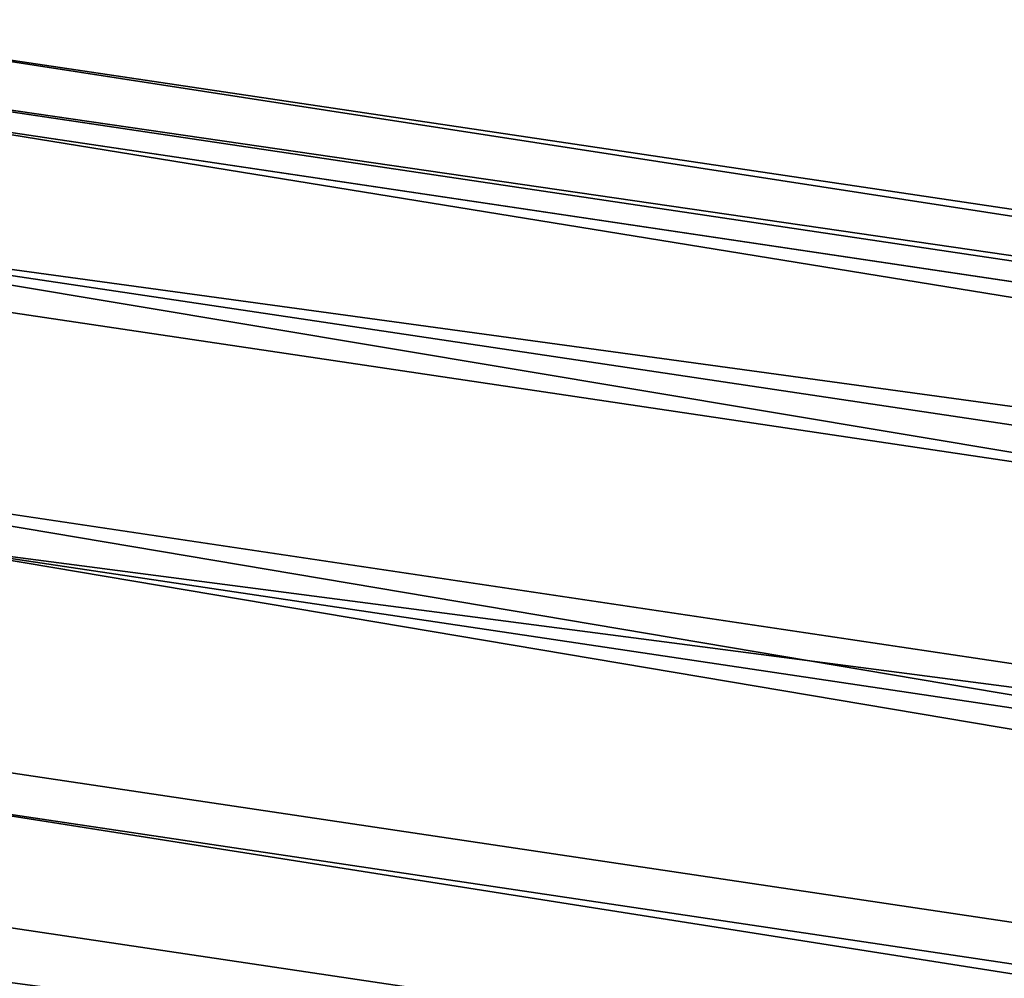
# Model space of a CAD drawing. Header units: millimetres. Extents: x 0 to 1220, y 0 to 506.
# Tile 170 of 256: x 804 to 815, y 312 to 323. Entities that reach past the tile are written whole.
import ezdxf

# ---------------------------------------------------------------- set-up
doc = ezdxf.new("R2010")
doc.units = ezdxf.units.MM
doc.header["$LTSCALE"] = 25.4
doc.layers.get('0').update_dxf_attribs({"true_color": 0xff5454})

# ---------------------------------------------------------------- blocks, each defined once
blk = doc.blocks.new('TWIG-VI-9138.STL')
at = {"color": 0}
mesh = blk.add_polyface(dxfattribs=at)
corners = [(226.052, 338.056, 344.096), (375.311, 316.376, 422.582), (227.462, 338.424, 341.622), (373.901, 316.008, 425.057)]
mesh.append_faces([[corners[k] for k in face] for face in [(0, 1, 2), (1, 0, 3)]], dxfattribs={"vtx0": -1, "color": 0})
mesh = blk.add_polyface(dxfattribs=at)
corners = [(227.462, 338.424, 341.622), (376.491, 315.39, 420.158), (228.643, 337.438, 339.197), (375.311, 316.376, 422.582)]
mesh.append_faces([[corners[k] for k in face] for face in [(0, 1, 2), (1, 0, 3)]], dxfattribs={"vtx0": -1, "color": 0})
mesh = blk.add_polyface(dxfattribs=at)
corners = [(224.736, 336.418, 346.054), (373.901, 316.008, 425.057), (226.052, 338.056, 344.096), (372.584, 314.37, 427.014)]
mesh.append_faces([[corners[k] for k in face] for face in [(0, 1, 2), (1, 0, 3)]], dxfattribs={"vtx0": -1, "color": 0})
mesh = blk.add_polyface(dxfattribs=at)
corners = [(228.643, 337.438, 339.197), (377.172, 313.275, 418.338), (229.324, 335.323, 337.377), (376.491, 315.39, 420.158)]
mesh.append_faces([[corners[k] for k in face] for face in [(0, 1, 2), (1, 0, 3)]], dxfattribs={"vtx0": -1, "color": 0})
mesh = blk.add_polyface(dxfattribs=at)
corners = [(371.664, 311.837, 428.006), (224.736, 336.418, 346.054), (223.815, 333.885, 347.045), (372.584, 314.37, 427.014)]
mesh.append_faces([[corners[k] for k in face] for face in [(0, 1, 2), (1, 0, 3)]], dxfattribs={"vtx0": -1, "color": 0})
mesh = blk.add_polyface(dxfattribs=at)
corners = [(377.172, 313.275, 418.338), (229.349, 332.565, 336.579), (229.324, 335.323, 337.377), (377.198, 310.517, 417.54)]
mesh.append_faces([[corners[k] for k in face] for face in [(0, 1, 2), (1, 0, 3)]], dxfattribs={"vtx0": -1, "color": 0})
mesh = blk.add_polyface(dxfattribs=at)
corners = [(371.349, 308.99, 427.805), (223.815, 333.885, 347.045), (223.5, 331.038, 346.844), (371.664, 311.837, 428.006)]
mesh.append_faces([[corners[k] for k in face] for face in [(0, 1, 2), (1, 0, 3)]], dxfattribs={"vtx0": -1, "color": 0})
mesh = blk.add_polyface(dxfattribs=at)
corners = [(229.349, 332.565, 336.579), (376.562, 307.746, 417.948), (228.713, 329.794, 336.987), (377.198, 310.517, 417.54)]
mesh.append_faces([[corners[k] for k in face] for face in [(0, 1, 2), (1, 0, 3)]], dxfattribs={"vtx0": -1, "color": 0})
mesh = blk.add_polyface(dxfattribs=at)
corners = [(223.864, 328.528, 345.497), (371.349, 308.99, 427.805), (223.5, 331.038, 346.844), (371.713, 306.48, 426.457)]
mesh.append_faces([[corners[k] for k in face] for face in [(0, 1, 2), (1, 0, 3)]], dxfattribs={"vtx0": -1, "color": 0})
mesh = blk.add_polyface(dxfattribs=at)
corners = [(228.713, 329.794, 336.987), (376.036, 306.559, 418.584), (228.187, 328.607, 337.623), (376.562, 307.746, 417.948)]
mesh.append_faces([[corners[k] for k in face] for face in [(0, 1, 2), (1, 0, 3)]], dxfattribs={"vtx0": -1, "color": 0})
mesh = blk.add_polyface(dxfattribs=at)
corners = [(376.036, 306.559, 418.584), (227.561, 327.646, 338.505), (228.187, 328.607, 337.623), (375.41, 305.598, 419.466)]
mesh.append_faces([[corners[k] for k in face] for face in [(0, 1, 2), (1, 0, 3)]], dxfattribs={"vtx0": -1, "color": 0})
mesh = blk.add_polyface(dxfattribs=at)
corners = [(372.672, 304.883, 424.272), (223.864, 328.528, 345.497), (224.823, 326.931, 343.311), (371.713, 306.48, 426.457)]
mesh.append_faces([[corners[k] for k in face] for face in [(0, 1, 2), (1, 0, 3)]], dxfattribs={"vtx0": -1, "color": 0})

msp = doc.modelspace()

# ---------------------------------------------------------------- block references
at = {"color": 250, "true_color": 0x262626}
msp.add_blockref('TWIG-VI-9138.STL', (573.181, -15.244, -16.545), dxfattribs=at)

doc.saveas('drawing.dxf')
